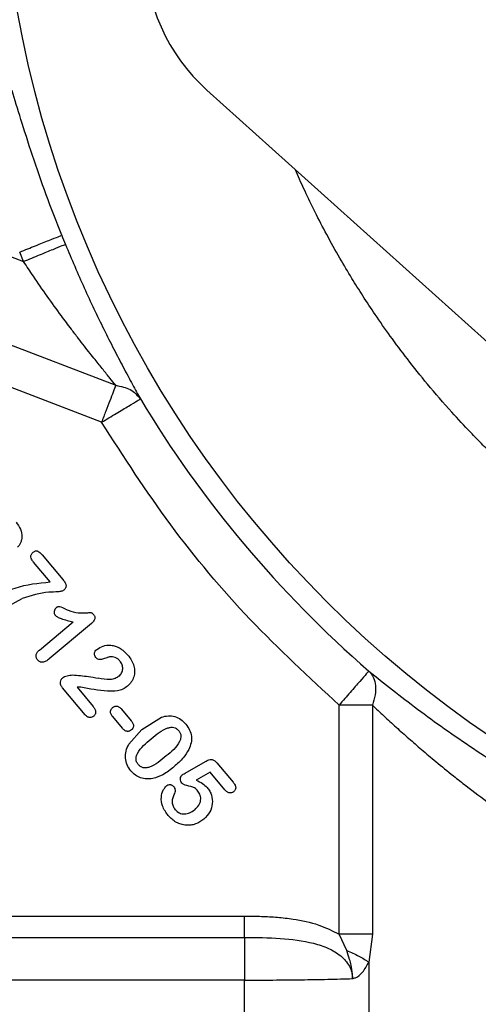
# Model space of a CAD drawing. Header units: inches. Extents: x 0.6 to 16.3, y 0.2 to 11.5.
# Tile 11 of 17: x 10.9 to 11.7, y 5.8 to 7.5. Entities that reach past the tile are written whole.
import ezdxf

# ---------------------------------------------------------------- set-up
doc = ezdxf.new("R2010")
doc.units = ezdxf.units.IN
doc.header["$MEASUREMENT"] = 0
doc.styles.add('SLDTEXTSTYLE0', font='TXT', dxfattribs={"width": 0.75})
doc.dimstyles.new('SLDDIMSTYLE1', dxfattribs={"dimtxt": 0.137795, "dimasz": 0.14, "dimexe": 0, "dimexo": 0.0625, "dimgap": 0.034449, "dimtad": 0, "dimdec": 1, "dimlfac": 1.5, "dimrnd": 1e-09, "dimzin": 12, "dimdsep": 46, "dimtxsty": 'SLDTEXTSTYLE0', "dimblk1": 'CLOSED', "dimblk2": 'CLOSED', "dimsah": 1, "dimcen": 0.09, "dimadec": 0, "dimazin": 3, "dimtfac": 1, "dimtdec": 1, "dimtofl": 0, "dimtmove": 0, "dimatfit": 3, "dimldrblk": 'CLOSED', "dimfxl": 0, "dimfrac": 2, "dimtolj": 1, "dimtzin": 12, "dimarcsym": 0})

# ---------------------------------------------------------------- blocks, each defined once
blk = doc.blocks.new('_Closed')
at = {"color": 0, "linetype": 'ByBlock', "lineweight": -2}
for p, q in [((-1, 0.166667), (0, 0)), ((-1, 0.166667), (-1, -0.166667)), ((0, 0), (-1, -0.166667)), ((0, 0), (-1, 0))]:
    blk.add_line(p, q, dxfattribs=at)
blk = doc.blocks.new('_D_9')
at = {"color": 7, "linetype": 'Continuous', "lineweight": 0}
for p, q in [((9.7595, 6.2886), (9.7595, 3.1657)), ((11.9784, 5.3649), (11.9784, 3.1657)), ((10.6551, 3.4035), (10.6131, 3.4035)), ((10.6131, 3.4035), (10.6131, 3.1848)), ((10.8587, 3.4035), (10.9007, 3.4035)), ((10.9007, 3.4035), (10.9007, 3.1848)), ((9.7595, 3.2051), (10.4922, 3.2051)), ((11.9784, 3.2051), (11.0215, 3.2051)), ((10.6131, 3.1848), (10.6551, 3.1848)), ((10.9007, 3.1848), (10.8587, 3.1848))]:
    blk.add_line(p, q, dxfattribs=at)
at = {"color": 7, "linetype": 'Continuous', "lineweight": 18, "xscale": 0.14, "yscale": 0.14}
for p, rotation in [((9.7595, 3.2051), 179.999999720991), ((11.9784, 3.2051), 359.999999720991)]:
    blk.add_blockref('_Closed', p, dxfattribs=dict(at, rotation=rotation))
at = {"color": 7, "linetype": 'Continuous', "lineweight": 18, "char_height": 0.1378, "attachment_point": 1, "rotation": 360, "style": 'SLDTEXTSTYLE0'}
for s, insert in [('85', (10.6551, 3.3624)), ('3.3', (10.6296, 3.1562))]:
    blk.add_mtext(s, dxfattribs=dict(at, insert=insert))

msp = doc.modelspace()

# ---------------------------------------------------------------- linework, layer by layer
at = {"color": 7, "linetype": 'Continuous', "lineweight": 25}
for p, q in [((11.8499, 6.8056), (11.2068, 7.3843)), ((10.6057, 7.1874), (10.8831, 7.081)), ((10.8831, 7.081), (10.8762, 7.0979)), ((10.6655, 7.0085), (11.0458, 6.8625)), ((11.0208, 6.7973), (10.6405, 6.9432)), ((10.916, 6.5627), (10.9524, 6.5193)), ((10.93, 6.515), (10.9008, 6.5499)), ((10.8506, 6.4693), (10.8804, 6.4857)), ((10.9111, 6.3948), (10.9704, 6.4445)), ((11.003, 6.4417), (10.9285, 6.3792)), ((10.9921, 6.2802), (10.9519, 6.3281)), ((10.9843, 6.3292), (10.9774, 6.3289)), ((10.9774, 6.3289), (11.0059, 6.2949)), ((11.0561, 6.2902), (11.0733, 6.2697)), ((11.4991, 6.2974), (11.4404, 6.2974)), ((11.4404, 5.8927), (11.4404, 6.2974)), ((11.4991, 6.2974), (11.4991, 5.8927)), ((11.0576, 6.2565), (11.0404, 6.2771)), ((11.0917, 6.2543), (11.1265, 6.2762)), ((11.0917, 6.2543), (11.0689, 6.2285)), ((11.1684, 6.1773), (11.2042, 6.1979)), ((11.2244, 6.1955), (11.2532, 6.1611)), ((11.2124, 6.1788), (11.1881, 6.1648)), ((11.2383, 6.1479), (11.2124, 6.1788)), ((10.6036, 5.9247), (11.2733, 5.9246)), ((10.5925, 5.887), (11.2733, 5.887)), ((11.4538, 5.8637), (11.4404, 5.8927)), ((11.4991, 5.8927), (11.4927, 5.8433)), ((11.4927, 5.8433), (11.4927, 5.2628)), ((11.2733, 5.8116), (10.4672, 5.8116)), ((11.2733, 5.2651), (11.2733, 5.8116))]:
    msp.add_line(p, q, dxfattribs=at)
msp.add_circle((12.8117, 7.8743), 1.9709, dxfattribs=at)
for centre, radius, start, end in [((11.4284, 7.6304), 0.3312, 180, 228.0153), ((12.8117, 7.8743), 2.0055, 201.8575, 202.3609), ((12.8117, 7.8743), 2.0099, 211.0232, 228.9899)]:
    msp.add_arc(centre, radius, start, end, dxfattribs=at)
for points, knots in [([(10.9504, 7.1277), (10.941, 7.1517), (10.9223, 7.1996), (10.8981, 7.2697), (10.8773, 7.3353), (10.8676, 7.3672), (10.8627, 7.3832)], [0, 0, 0, 0, 0.248492, 0.4976552, 0.7474947, 1, 1, 1, 1]), ([(10.957, 7.1114), (10.9679, 7.0856), (10.9898, 7.0339), (11.0192, 6.9724), (11.0423, 6.9265), (11.0595, 6.8936), (11.0756, 6.8636), (11.0848, 6.8466), (11.0893, 6.8385)], [0, 0, 0, 0, 0.247894, 0.496888, 0.624855, 0.747272, 0.877676, 1, 1, 1, 1]), ([(11.0458, 6.8625), (11.0425, 6.8666), (11.0353, 6.8754), (11.023, 6.8906), (11.0112, 6.9054), (11.0001, 6.9193), (10.9902, 6.9319), (10.9792, 6.9461), (10.9657, 6.964), (10.9473, 6.9886), (10.9248, 7.0198), (10.9025, 7.0519), (10.8888, 7.0724), (10.8831, 7.081)], [0, 0, 0, 0, 0.0713634, 0.1512579, 0.2399549, 0.2936262, 0.3533, 0.4189957, 0.490728, 0.5963827, 0.7456034, 0.8937721, 1, 1, 1, 1]), ([(11.0458, 6.8625), (11.055, 6.8607), (11.0734, 6.8571), (11.084, 6.8447), (11.0893, 6.8385)], [0, 0, 0, 0, 0.499997, 1, 1, 1, 1]), ([(11.4404, 6.2974), (11.3869, 6.3468), (11.2801, 6.4458), (11.1392, 6.6136), (11.0602, 6.7361), (11.0208, 6.7973)], [0, 0, 0, 0, 0.333252, 0.666738, 1, 1, 1, 1]), ([(10.8697, 6.621), (10.8726, 6.6169), (10.8782, 6.6091), (10.8802, 6.5975), (10.8795, 6.5893), (10.8778, 6.5841), (10.8755, 6.5796), (10.8732, 6.5774), (10.8722, 6.5763)], [0, 0, 0, 0, 0.305956, 0.578133, 0.693967, 0.809947, 0.909384, 1, 1, 1, 1]), ([(10.9008, 6.5499), (10.8995, 6.5515), (10.8972, 6.5545), (10.8958, 6.5588), (10.896, 6.5618), (10.8967, 6.5639), (10.898, 6.5659), (10.8992, 6.567), (10.8999, 6.5676)], [0, 0, 0, 0, 0.307867, 0.546456, 0.652487, 0.758832, 0.872692, 1, 1, 1, 1]), ([(10.8999, 6.5676), (10.9006, 6.5681), (10.9019, 6.5691), (10.904, 6.57), (10.9061, 6.5702), (10.9089, 6.5694), (10.9124, 6.5668), (10.9147, 6.5642), (10.916, 6.5627)], [0, 0, 0, 0, 0.136263, 0.251521, 0.354102, 0.455506, 0.694503, 1, 1, 1, 1]), ([(10.8336, 6.4879), (10.845, 6.494), (10.8749, 6.5101), (10.9089, 6.5131), (10.93, 6.515)], [0, 0, 0, 0, 0.380583, 1, 1, 1, 1]), ([(10.9524, 6.5193), (10.9539, 6.5175), (10.9559, 6.5149), (10.9576, 6.5111), (10.9582, 6.5087), (10.958, 6.5065), (10.9573, 6.5043), (10.9559, 6.5022), (10.9546, 6.5011), (10.9539, 6.5004)], [0, 0, 0, 0, 0.3242354, 0.4519274, 0.5609845, 0.661051, 0.7629004, 0.8739491, 1, 1, 1, 1]), ([(10.9539, 6.5004), (10.9534, 6.5001), (10.9522, 6.4993), (10.9489, 6.4982), (10.9406, 6.4972), (10.9169, 6.4973), (10.8961, 6.4907), (10.8804, 6.4857)], [0, 0, 0, 0, 0.025659, 0.05678, 0.138701, 0.354443, 1, 1, 1, 1]), ([(10.9404, 6.4691), (10.9395, 6.4682), (10.9378, 6.4664), (10.9369, 6.4628), (10.937, 6.4597), (10.9379, 6.4575), (10.9386, 6.4565), (10.9389, 6.4561)], [0, 0, 0, 0, 0.248606, 0.506925, 0.759969, 0.879047, 1, 1, 1, 1]), ([(10.9389, 6.4561), (10.9402, 6.4551), (10.9432, 6.4525), (10.9539, 6.4485), (10.9633, 6.4462), (10.9704, 6.4445)], [0, 0, 0, 0, 0.14007, 0.350332, 1, 1, 1, 1]), ([(10.9572, 6.4672), (10.9539, 6.4688), (10.9501, 6.4707), (10.9453, 6.4713), (10.9436, 6.471), (10.9419, 6.4703), (10.9409, 6.4695), (10.9404, 6.4691)], [0, 0, 0, 0, 0.603787, 0.695522, 0.788261, 0.888104, 1, 1, 1, 1]), ([(10.9572, 6.4672), (10.9632, 6.4647), (10.9743, 6.4601), (10.9886, 6.4602), (10.9974, 6.4608), (11.0012, 6.4611), (11.0032, 6.4607), (11.0049, 6.4598), (11.0059, 6.4586), (11.0067, 6.4577)], [0, 0, 0, 0, 0.375055, 0.689236, 0.818786, 0.88777, 0.909177, 0.934246, 1, 1, 1, 1]), ([(11.0067, 6.4577), (11.0071, 6.4572), (11.008, 6.456), (11.0087, 6.4541), (11.009, 6.452), (11.0086, 6.4491), (11.0068, 6.4453), (11.0044, 6.443), (11.003, 6.4417)], [0, 0, 0, 0, 0.119057, 0.229889, 0.338651, 0.451833, 0.70269, 1, 1, 1, 1]), ([(11.0124, 6.396), (11.016, 6.3982), (11.0235, 6.403), (11.0353, 6.4039), (11.045, 6.4019), (11.0558, 6.3973), (11.0623, 6.3907), (11.0668, 6.3861)], [0, 0, 0, 0, 0.203632, 0.431723, 0.5548, 0.688327, 1, 1, 1, 1]), ([(10.908, 6.3771), (10.907, 6.3784), (10.9057, 6.3804), (10.9051, 6.3835), (10.9052, 6.3858), (10.9058, 6.3881), (10.9075, 6.3914), (10.9096, 6.3934), (10.9111, 6.3948)], [0, 0, 0, 0, 0.235857, 0.346508, 0.45923, 0.577207, 0.70355, 1, 1, 1, 1]), ([(11.0107, 6.3817), (11.0099, 6.3828), (11.0088, 6.3844), (11.0083, 6.387), (11.0083, 6.3889), (11.0087, 6.3909), (11.0098, 6.3935), (11.0114, 6.395), (11.0124, 6.396)], [0, 0, 0, 0, 0.2444, 0.360851, 0.479806, 0.601841, 0.725809, 1, 1, 1, 1]), ([(11.0668, 6.3861), (11.0693, 6.3829), (11.074, 6.3769), (11.0767, 6.3698), (11.078, 6.3665)], [0, 0, 0, 0, 0.532388, 1, 1, 1, 1]), ([(10.9285, 6.3792), (10.9265, 6.3777), (10.923, 6.3749), (10.918, 6.3731), (10.9144, 6.3731), (10.912, 6.3738), (10.9098, 6.3752), (10.9086, 6.3764), (10.908, 6.3771)], [0, 0, 0, 0, 0.321406, 0.568105, 0.674214, 0.776818, 0.883217, 1, 1, 1, 1]), ([(11.0346, 6.3826), (11.034, 6.3824), (11.0325, 6.3821), (11.0284, 6.3806), (11.0238, 6.3788), (11.019, 6.378), (11.0158, 6.3781), (11.0129, 6.3794), (11.0115, 6.3809), (11.0107, 6.3817)], [0, 0, 0, 0, 0.069112, 0.187071, 0.505506, 0.64706, 0.753468, 0.869063, 1, 1, 1, 1]), ([(11.0533, 6.3754), (11.0521, 6.3767), (11.0497, 6.3792), (11.0451, 6.3817), (11.04, 6.3829), (11.0365, 6.3827), (11.0346, 6.3826)], [0, 0, 0, 0, 0.256109, 0.49324, 0.736878, 1, 1, 1, 1]), ([(11.0514, 6.3485), (11.0524, 6.3494), (11.0542, 6.3512), (11.0563, 6.3544), (11.0577, 6.3579), (11.0585, 6.3628), (11.0576, 6.3692), (11.0548, 6.3733), (11.0533, 6.3754)], [0, 0, 0, 0, 0.130997, 0.255871, 0.379982, 0.502839, 0.747494, 1, 1, 1, 1]), ([(10.9523, 6.3459), (10.9533, 6.3466), (10.9557, 6.3482), (10.9614, 6.35), (10.9662, 6.3505), (10.9693, 6.3507)], [0, 0, 0, 0, 0.201265, 0.472344, 1, 1, 1, 1]), ([(10.9693, 6.3507), (10.9789, 6.35), (10.9941, 6.3489), (11.009, 6.3461), (11.0146, 6.3451)], [0, 0, 0, 0, 0.626476, 1, 1, 1, 1]), ([(11.078, 6.3665), (11.0786, 6.3633), (11.0797, 6.3569), (11.078, 6.3471), (11.0738, 6.338), (11.0691, 6.3333), (11.0667, 6.331)], [0, 0, 0, 0, 0.245925, 0.494906, 0.747887, 1, 1, 1, 1]), ([(11.4928, 6.3577), (11.5206, 6.3355), (11.576, 6.2912), (11.6759, 6.2206), (11.7849, 6.1516), (11.8636, 6.1098), (11.9029, 6.089)], [0, 0, 0, 0, 0.251561, 0.502133, 0.751208, 1, 1, 1, 1]), ([(11.4928, 6.3577), (11.4959, 6.354), (11.5016, 6.3471), (11.5051, 6.3322), (11.5049, 6.3156), (11.5011, 6.3034), (11.4991, 6.2974)], [0, 0, 0, 0, 0.262476, 0.500005, 0.749927, 1, 1, 1, 1]), ([(10.9519, 6.3281), (10.9508, 6.3296), (10.9491, 6.3319), (10.9482, 6.3354), (10.9482, 6.3387), (10.949, 6.3418), (10.9507, 6.3444), (10.9518, 6.3454), (10.9523, 6.3459)], [0, 0, 0, 0, 0.288123, 0.415836, 0.539924, 0.773776, 0.885621, 1, 1, 1, 1]), ([(11.0514, 6.3485), (11.0492, 6.3471), (11.0446, 6.344), (11.0318, 6.3415), (11.0217, 6.3436), (11.0146, 6.3451)], [0, 0, 0, 0, 0.2044352, 0.4335112, 1, 1, 1, 1]), ([(11.0667, 6.331), (11.064, 6.329), (11.0585, 6.325), (11.0464, 6.3217), (11.0212, 6.322), (11, 6.3262), (10.9843, 6.3292)], [0, 0, 0, 0, 0.1192894, 0.2360067, 0.4386254, 1, 1, 1, 1]), ([(11.0059, 6.2949), (11.0071, 6.2934), (11.0088, 6.2911), (11.0101, 6.2878), (11.0104, 6.2855), (11.0103, 6.2833), (11.0097, 6.2813), (11.0085, 6.2795), (11.0075, 6.2785), (11.0069, 6.278)], [0, 0, 0, 0, 0.308953, 0.4387169, 0.5571497, 0.6679606, 0.7745393, 0.8832213, 1, 1, 1, 1]), ([(11.0404, 6.2771), (11.0393, 6.2785), (11.0377, 6.2806), (11.0367, 6.2838), (11.0365, 6.286), (11.0368, 6.2881), (11.0375, 6.29), (11.0386, 6.2918), (11.0397, 6.2927), (11.0402, 6.2932)], [0, 0, 0, 0, 0.298607, 0.425929, 0.544881, 0.659208, 0.769597, 0.881459, 1, 1, 1, 1]), ([(11.0402, 6.2932), (11.0414, 6.294), (11.0431, 6.2952), (11.0458, 6.2957), (11.0479, 6.2956), (11.05, 6.2951), (11.053, 6.2935), (11.0548, 6.2916), (11.0561, 6.2902)], [0, 0, 0, 0, 0.230096, 0.339105, 0.450747, 0.569198, 0.697012, 1, 1, 1, 1]), ([(11.4991, 6.2974), (11.5058, 6.2911), (11.5193, 6.2783), (11.5409, 6.2586), (11.5631, 6.2388), (11.5865, 6.2184), (11.6126, 6.1964), (11.6391, 6.1749), (11.6706, 6.1501), (11.7046, 6.1245), (11.7444, 6.096), (11.7844, 6.0689), (11.8252, 6.0426), (11.8531, 6.0258), (11.8666, 6.0177)], [0, 0, 0, 0, 0.068969, 0.1407, 0.211169, 0.278022, 0.352867, 0.439801, 0.50077, 0.610344, 0.707195, 0.803931, 0.905203, 1, 1, 1, 1]), ([(11.0069, 6.278), (11.0058, 6.2772), (11.0037, 6.2758), (11.0003, 6.2754), (10.9977, 6.2759), (10.9949, 6.2772), (10.9933, 6.279), (10.9921, 6.2802)], [0, 0, 0, 0, 0.231852, 0.458895, 0.579687, 0.706406, 1, 1, 1, 1]), ([(11.0733, 6.2697), (11.0744, 6.2682), (11.076, 6.2661), (11.0771, 6.2628), (11.0772, 6.2607), (11.0769, 6.2586), (11.076, 6.256), (11.0745, 6.2545), (11.0735, 6.2535)], [0, 0, 0, 0, 0.3047486, 0.4321654, 0.5495514, 0.6621053, 0.7714734, 1, 1, 1, 1]), ([(11.1265, 6.2762), (11.1306, 6.2773), (11.1384, 6.2792), (11.1504, 6.2777), (11.1613, 6.2726), (11.1668, 6.2668), (11.1697, 6.2637)], [0, 0, 0, 0, 0.259717, 0.499937, 0.74038, 1, 1, 1, 1]), ([(11.1697, 6.2637), (11.1722, 6.2604), (11.1769, 6.254), (11.18, 6.2424), (11.1795, 6.2304), (11.1765, 6.223), (11.1749, 6.2191)], [0, 0, 0, 0, 0.256736, 0.497217, 0.737167, 1, 1, 1, 1]), ([(11.0735, 6.2535), (11.0723, 6.2527), (11.0706, 6.2515), (11.0679, 6.251), (11.0658, 6.2511), (11.0637, 6.2516), (11.0607, 6.2532), (11.0589, 6.2551), (11.0576, 6.2565)], [0, 0, 0, 0, 0.229656, 0.338087, 0.448765, 0.566361, 0.694142, 1, 1, 1, 1]), ([(11.1085, 6.238), (11.1177, 6.2458), (11.1284, 6.2548), (11.1433, 6.2586), (11.1485, 6.2582), (11.1532, 6.2562), (11.1555, 6.2537), (11.1568, 6.2525)], [0, 0, 0, 0, 0.63083, 0.73104, 0.81979, 0.90618, 1, 1, 1, 1]), ([(11.1568, 6.2525), (11.1578, 6.251), (11.1599, 6.2482), (11.1612, 6.2431), (11.1606, 6.2379), (11.1548, 6.2239), (11.1441, 6.2151), (11.135, 6.2076)], [0, 0, 0, 0, 0.098348, 0.187361, 0.275453, 0.378887, 1, 1, 1, 1]), ([(11.0725, 6.1813), (11.0701, 6.1847), (11.0653, 6.1914), (11.0627, 6.2038), (11.0635, 6.2166), (11.067, 6.2245), (11.0689, 6.2285)], [0, 0, 0, 0, 0.246064, 0.489301, 0.738361, 1, 1, 1, 1]), ([(11.0856, 6.1925), (11.0845, 6.1939), (11.0825, 6.1967), (11.0814, 6.2017), (11.082, 6.207), (11.0883, 6.2213), (11.0992, 6.2303), (11.1085, 6.238)], [0, 0, 0, 0, 0.093536, 0.179917, 0.267925, 0.37143, 1, 1, 1, 1]), ([(11.1749, 6.2191), (11.1718, 6.214), (11.1648, 6.2025), (11.1545, 6.1936), (11.1487, 6.1886)], [0, 0, 0, 0, 0.435339, 1, 1, 1, 1]), ([(11.135, 6.2076), (11.1258, 6.1996), (11.1149, 6.1903), (11.0997, 6.1864), (11.0942, 6.1866), (11.0893, 6.1886), (11.0869, 6.1912), (11.0856, 6.1925)], [0, 0, 0, 0, 0.624415, 0.728505, 0.817015, 0.904229, 1, 1, 1, 1]), ([(11.2042, 6.1979), (11.2061, 6.199), (11.2095, 6.2009), (11.2143, 6.2017), (11.2176, 6.201), (11.221, 6.1992), (11.223, 6.197), (11.2244, 6.1955)], [0, 0, 0, 0, 0.286749, 0.508816, 0.611937, 0.724866, 1, 1, 1, 1]), ([(11.1112, 6.1676), (11.1075, 6.1672), (11.1003, 6.1664), (11.0897, 6.1687), (11.08, 6.1735), (11.075, 6.1787), (11.0725, 6.1813)], [0, 0, 0, 0, 0.257915, 0.504703, 0.749188, 1, 1, 1, 1]), ([(11.1487, 6.1886), (11.1425, 6.1834), (11.1313, 6.174), (11.1174, 6.1696), (11.1112, 6.1676)], [0, 0, 0, 0, 0.555597, 1, 1, 1, 1]), ([(11.1634, 6.1742), (11.1634, 6.1743), (11.1636, 6.1744), (11.1641, 6.1747), (11.1657, 6.1757), (11.1672, 6.1766), (11.1684, 6.1773)], [0, 0, 0, 0, 0.036449, 0.098151, 0.297468, 1, 1, 1, 1]), ([(11.1627, 6.1598), (11.1619, 6.1609), (11.1604, 6.1632), (11.16, 6.1674), (11.1607, 6.1707), (11.162, 6.173), (11.1629, 6.1738), (11.1634, 6.1742)], [0, 0, 0, 0, 0.251395, 0.511018, 0.765182, 0.882348, 1, 1, 1, 1]), ([(11.191, 6.1455), (11.1891, 6.1477), (11.1857, 6.1516), (11.1762, 6.1546), (11.1679, 6.1553), (11.1635, 6.1591), (11.1627, 6.1598)], [0, 0, 0, 0, 0.266647, 0.467576, 0.900531, 1, 1, 1, 1]), ([(11.1881, 6.1648), (11.192, 6.1631), (11.1992, 6.16), (11.2048, 6.1545), (11.2074, 6.1519)], [0, 0, 0, 0, 0.537416, 1, 1, 1, 1]), ([(11.2532, 6.1611), (11.2544, 6.1596), (11.2561, 6.1574), (11.2574, 6.1541), (11.2578, 6.152), (11.2576, 6.1499), (11.2569, 6.1479), (11.2557, 6.146), (11.2546, 6.145), (11.254, 6.1445)], [0, 0, 0, 0, 0.307155, 0.434122, 0.548249, 0.655182, 0.761717, 0.87472, 1, 1, 1, 1]), ([(11.1385, 6.1023), (11.1346, 6.1077), (11.1275, 6.1174), (11.1253, 6.134), (11.1284, 6.1448), (11.1321, 6.1513), (11.1343, 6.1536), (11.1354, 6.1546)], [0, 0, 0, 0, 0.343875, 0.616636, 0.835207, 0.924357, 1, 1, 1, 1]), ([(11.1488, 6.1531), (11.1483, 6.1536), (11.1474, 6.1546), (11.1458, 6.1556), (11.144, 6.1563), (11.1414, 6.1566), (11.1389, 6.1564), (11.1367, 6.1556), (11.1358, 6.1549), (11.1354, 6.1546)], [0, 0, 0, 0, 0.133816, 0.261849, 0.389658, 0.522829, 0.771331, 0.885998, 1, 1, 1, 1]), ([(11.1493, 6.1397), (11.1498, 6.1409), (11.1509, 6.1433), (11.1514, 6.1469), (11.1507, 6.1504), (11.1494, 6.1522), (11.1488, 6.1531)], [0, 0, 0, 0, 0.286556, 0.532691, 0.760333, 1, 1, 1, 1]), ([(11.1853, 6.1127), (11.1879, 6.1152), (11.1917, 6.1189), (11.1948, 6.1251), (11.1959, 6.1295), (11.1961, 6.1339), (11.195, 6.1395), (11.1926, 6.1431), (11.191, 6.1455)], [0, 0, 0, 0, 0.291295, 0.421394, 0.547357, 0.659724, 0.772734, 1, 1, 1, 1]), ([(11.2074, 6.1519), (11.209, 6.1498), (11.2121, 6.1456), (11.216, 6.1361), (11.2173, 6.1232), (11.2129, 6.1077), (11.2055, 6.1001), (11.2017, 6.0961)], [0, 0, 0, 0, 0.127539, 0.251273, 0.49315, 0.739188, 1, 1, 1, 1]), ([(11.254, 6.1445), (11.2535, 6.1441), (11.2524, 6.1432), (11.2505, 6.1425), (11.2485, 6.1421), (11.2464, 6.1423), (11.2443, 6.143), (11.2414, 6.1446), (11.2396, 6.1466), (11.2383, 6.1479)], [0, 0, 0, 0, 0.1169068, 0.2262858, 0.3337804, 0.4453203, 0.5650004, 0.6945333, 1, 1, 1, 1]), ([(11.1512, 6.1125), (11.1499, 6.1144), (11.1472, 6.1182), (11.1458, 6.1252), (11.1463, 6.1326), (11.1483, 6.1373), (11.1493, 6.1397)], [0, 0, 0, 0, 0.239097, 0.477494, 0.727816, 1, 1, 1, 1]), ([(11.1512, 6.1125), (11.1523, 6.1113), (11.1544, 6.1091), (11.1583, 6.1067), (11.1626, 6.1053), (11.1687, 6.1048), (11.177, 6.1067), (11.1824, 6.1106), (11.1853, 6.1127)], [0, 0, 0, 0, 0.123115, 0.239853, 0.356369, 0.474551, 0.723055, 1, 1, 1, 1]), ([(11.2017, 6.0961), (11.1969, 6.0928), (11.1896, 6.0877), (11.1783, 6.0852), (11.1697, 6.0849), (11.1611, 6.0866), (11.1497, 6.0911), (11.1431, 6.0978), (11.1385, 6.1023)], [0, 0, 0, 0, 0.246406, 0.368125, 0.486437, 0.607332, 0.733168, 1, 1, 1, 1]), ([(11.2733, 5.9246), (11.2833, 5.9246), (11.3027, 5.9244), (11.3313, 5.9229), (11.3652, 5.9189), (11.4028, 5.9115), (11.4286, 5.8986), (11.4404, 5.8927)], [0, 0, 0, 0, 0.174549, 0.337405, 0.499561, 0.770755, 1, 1, 1, 1]), ([(11.2733, 5.887), (11.2944, 5.8868), (11.3354, 5.8865), (11.3853, 5.8804), (11.4212, 5.8688), (11.4435, 5.8558), (11.4573, 5.8402), (11.4632, 5.8255), (11.4637, 5.818), (11.464, 5.8142)], [0, 0, 0, 0, 0.283626, 0.55181, 0.675782, 0.791237, 0.898583, 0.949807, 1, 1, 1, 1]), ([(11.464, 5.8142), (11.464, 5.8142), (11.464, 5.8142), (11.464, 5.8142), (11.464, 5.8141), (11.464, 5.8141), (11.464, 5.8141), (11.464, 5.8141), (11.464, 5.8141), (11.464, 5.8142), (11.464, 5.8142), (11.464, 5.815), (11.4639, 5.8158), (11.4639, 5.817), (11.4638, 5.8192), (11.4634, 5.8264), (11.4619, 5.8365), (11.4586, 5.8501), (11.4556, 5.8585), (11.4538, 5.8637)], [0, 0, 0, 0, 0.001527, 0.001862, 0.00193, 0.001938, 0.001943, 0.001948, 0.001956, 0.002021, 0.00257, 0.004067, 0.0479, 0.051514, 0.075494, 0.174199, 0.468825, 0.675501, 1, 1, 1, 1]), ([(11.464, 5.8142), (11.4657, 5.8147), (11.4724, 5.8163), (11.4831, 5.8257), (11.4893, 5.837), (11.4927, 5.8433)], [0, 0, 0, 0, 0.139889, 0.52829, 1, 1, 1, 1]), ([(11.2733, 5.8116), (11.29, 5.8116), (11.3239, 5.8117), (11.3736, 5.8122), (11.4217, 5.813), (11.4498, 5.8138), (11.464, 5.8142)], [0, 0, 0, 0, 0.241747, 0.48899, 0.741738, 1, 1, 1, 1])]:
    msp.add_open_spline(points, degree=3, knots=knots, dxfattribs=at)
at = {"color": 8, "linetype": 'Continuous', "lineweight": 25}
msp.add_open_spline([(14.26, 7.2434), (14.2553, 7.2325), (14.241, 7.1994), (14.2129, 7.143), (14.1775, 7.0787), (14.1432, 7.0231), (14.1144, 6.98), (14.087, 6.9412), (14.0562, 6.9003), (14.0224, 6.8586), (13.9893, 6.8204), (13.9589, 6.7874), (13.9286, 6.7563), (13.8964, 6.725), (13.8601, 6.6917), (13.8177, 6.6555), (13.7733, 6.6201), (13.7317, 6.5895), (13.6966, 6.5652), (13.6655, 6.5448), (13.6332, 6.5245), (13.5972, 6.5032), (13.559, 6.4819), (13.5207, 6.4621), (13.4848, 6.4446), (13.4502, 6.4288), (13.4156, 6.414), (13.3817, 6.4005), (13.3495, 6.3885), (13.3215, 6.3787), (13.2976, 6.3708), (13.2727, 6.363), (13.2463, 6.3551), (13.2178, 6.3473), (13.1923, 6.3407), (13.1699, 6.3353), (13.1504, 6.3309), (13.1341, 6.3275), (13.1146, 6.3235), (13.0918, 6.3192), (13.0652, 6.3147), (13.041, 6.3109), (13.019, 6.3079), (12.9993, 6.3054), (12.9819, 6.3034), (12.9522, 6.3004), (12.9135, 6.2973), (12.8737, 6.2953), (12.848, 6.2946), (12.8332, 6.2943), (12.8215, 6.2942), (12.7954, 6.2942), (12.7538, 6.2949), (12.6978, 6.2981), (12.6444, 6.3029), (12.5888, 6.3098), (12.5261, 6.3198), (12.4627, 6.3329), (12.4046, 6.3473), (12.3563, 6.3611), (12.3126, 6.3749), (12.2734, 6.3886), (12.2387, 6.4016), (12.2037, 6.4157), (12.1601, 6.4345), (12.102, 6.4619), (12.0276, 6.5015), (11.9681, 6.5378), (11.9288, 6.5639), (11.913, 6.5747), (11.8974, 6.5856), (11.8795, 6.5985), (11.8552, 6.6165), (11.8256, 6.6395), (11.7932, 6.666), (11.7637, 6.6915), (11.738, 6.7149), (11.7151, 6.7365), (11.6935, 6.7577), (11.6683, 6.7835), (11.6353, 6.819), (11.598, 6.8621), (11.5619, 6.9072), (11.5313, 6.9483), (11.5051, 6.9857), (11.4827, 7.0197), (11.4619, 7.0529), (11.4405, 7.0888), (11.4188, 7.128), (11.3983, 7.1674), (11.3806, 7.2043), (11.369, 7.2294), (11.3635, 7.2424), (11.3628, 7.2439)], degree=3, knots=[0, 0, 0, 0, 0.00974, 0.029493, 0.051474, 0.069812, 0.082936, 0.093892, 0.108683, 0.124806, 0.137855, 0.150067, 0.16144, 0.173415, 0.186832, 0.201691, 0.219054, 0.233292, 0.243941, 0.25394, 0.263761, 0.275165, 0.288153, 0.299562, 0.310427, 0.320798, 0.330674, 0.341287, 0.350645, 0.358749, 0.365599, 0.371195, 0.380124, 0.388173, 0.395351, 0.401656, 0.407088, 0.411649, 0.415337, 0.423326, 0.430671, 0.437371, 0.443428, 0.44884, 0.453609, 0.457733, 0.473242, 0.485438, 0.490294, 0.494321, 0.49752, 0.499891, 0.515688, 0.531485, 0.545804, 0.559602, 0.577328, 0.597684, 0.612577, 0.626277, 0.638784, 0.650097, 0.660216, 0.669142, 0.68097, 0.699026, 0.721698, 0.749881, 0.756017, 0.760357, 0.765542, 0.771571, 0.778445, 0.790237, 0.802273, 0.812673, 0.822161, 0.830737, 0.838401, 0.846948, 0.860177, 0.878087, 0.893618, 0.907392, 0.920059, 0.930931, 0.940738, 0.952134, 0.96512, 0.977348, 0.988501, 0.998604, 1, 1, 1, 1], dxfattribs=at)
at = {"color": 7, "linetype": 'Continuous', "lineweight": 25}
for points in [[(10.8762, 7.0979), (10.8857, 7.1018), (10.9047, 7.1094), (10.9289, 7.1191), (10.9462, 7.126), (10.949, 7.1271), (10.9504, 7.1277)], [(10.957, 7.1114), (10.9556, 7.1108), (10.9528, 7.1097), (10.9356, 7.1026), (10.9115, 7.0927), (10.8926, 7.0849), (10.8831, 7.081)], [(11.0458, 6.8625), (11.0444, 6.8588), (11.0416, 6.8515), (11.0355, 6.8355), (11.0284, 6.8171), (11.0233, 6.8039), (11.0208, 6.7973)], [(11.0208, 6.7973), (11.0296, 6.8025), (11.0471, 6.8131), (11.0695, 6.8265), (11.0854, 6.8361), (11.088, 6.8377), (11.0893, 6.8385)], [(11.4928, 6.3577), (11.4918, 6.3565), (11.4899, 6.3543), (11.4776, 6.3402), (11.4605, 6.3206), (11.4471, 6.3051), (11.4404, 6.2974)], [(11.2733, 5.887), (11.2733, 5.8887), (11.2733, 5.8921), (11.2733, 5.9013), (11.2733, 5.9123), (11.2733, 5.9205), (11.2733, 5.9246)], [(11.2733, 5.887), (11.2733, 5.8836), (11.2733, 5.8767), (11.2733, 5.8584), (11.2733, 5.8362), (11.2733, 5.8198), (11.2733, 5.8116)], [(11.4991, 5.8927), (11.4952, 5.8927), (11.4872, 5.8927), (11.4726, 5.8927), (11.4569, 5.8927), (11.4459, 5.8927), (11.4404, 5.8927)], [(11.4538, 5.8637), (11.4612, 5.8606), (11.4762, 5.8543), (11.4872, 5.847), (11.4927, 5.8433)]]:
    msp.add_open_spline(points, degree=3, dxfattribs=at)

# ---------------------------------------------------------------- dimensions: what is measured, and where the dimension line sits
at = {"color": 7, "linetype": 'Continuous', "lineweight": 18}
dim = msp.add_linear_dim(base=(11.9784, 3.2051), p1=(9.7595, 6.328), p2=(11.9784, 5.4043), angle=360, dimstyle='SLDDIMSTYLE1', dxfattribs=at)
dim.commit()
dim.dimension.update_dxf_attribs({"geometry": '_D_9', "text_midpoint": (10.7569, 3.2051), "dimtype": 160})

doc.saveas('drawing.dxf')
